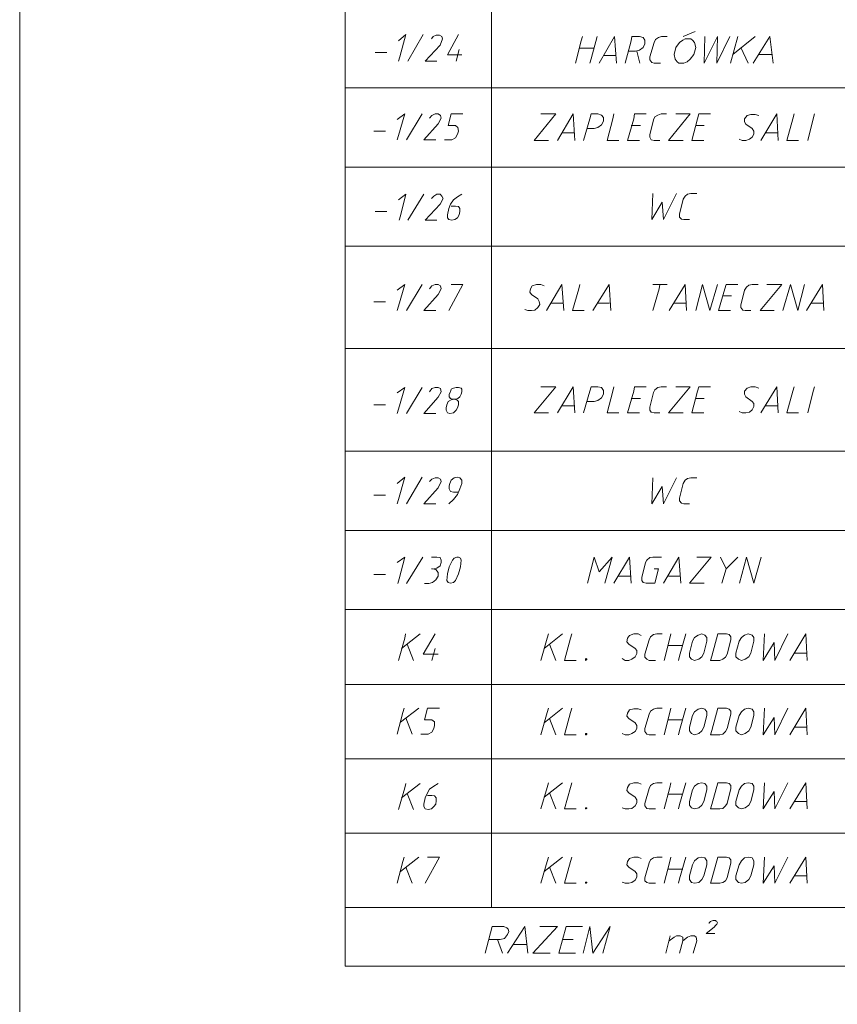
# Model space of a CAD drawing. Header units: inches. Extents: x 1504 to 12593, y -807 to 3183.
# Tile 251 of 256: x 7074 to 7632, y 593 to 1265. Entities that reach past the tile are written whole.
import ezdxf

# ---------------------------------------------------------------- set-up
doc = ezdxf.new("R2010")
doc.units = ezdxf.units.IN
doc.header["$MEASUREMENT"] = 0
doc.layers.add('at_Entity', color=7, linetype='Continuous')

msp = doc.modelspace()

# ---------------------------------------------------------------- linework, layer by layer
at = {"layer": 'at_Entity', "color": 7, "lineweight": 15}
for p, q in [((7073.64, -323.82), (7073.64, 2946.41)), ((7295.82, 618.98), (7295.82, 2935.01)), ((7395.51, 2714.93), (7395.51, 659.11)), ((7526.46, 1253.43), (7534.48, 1256.81)), ((7332.15, 1250.47), (7337.22, 1254.69)), ((7337.22, 1254.69), (7333, 1239.49)), ((7338.49, 1236.53), (7349.05, 1254.69)), ((7355.81, 1253.43), (7354.54, 1251.74)), ((7357.92, 1254.27), (7355.81, 1253.43)), ((7360.03, 1254.27), (7357.92, 1254.27)), ((7361.72, 1253.43), (7360.03, 1254.27)), ((7360.45, 1247.51), (7362.14, 1251.74)), ((7362.14, 1251.74), (7361.72, 1253.43)), ((7373.12, 1254.69), (7365.52, 1240.75)), ((7452.96, 1235.26), (7456.76, 1250.47)), ((7456.76, 1250.47), (7457.6, 1253.43)), ((7467.74, 1253.43), (7463.52, 1238.22)), ((7479.57, 1253.43), (7469.01, 1235.26)), ((7480.84, 1235.26), (7479.57, 1253.43)), ((7486.75, 1235.26), (7490.97, 1250.47)), ((7490.97, 1250.47), (7491.4, 1253.43)), ((7491.4, 1253.43), (7496.46, 1253.43)), ((7499, 1252.59), (7496.46, 1253.43)), ((7500.27, 1250.89), (7499, 1252.59)), ((7500.27, 1248.36), (7500.27, 1250.89)), ((7507.45, 1251.31), (7506.61, 1249.21)), ((7509.56, 1252.59), (7507.45, 1251.31)), ((7511.67, 1253.43), (7509.56, 1252.59)), ((7511.67, 1253.43), (7515.47, 1253.43)), ((7526.03, 1250.89), (7523.92, 1249.21)), ((7527.72, 1251.74), (7526.03, 1250.89)), ((7531.53, 1251.74), (7527.72, 1251.74)), ((7532.79, 1250.89), (7531.53, 1251.74)), ((7534.06, 1249.21), (7532.79, 1250.89)), ((7541.24, 1253.43), (7540.81, 1235.26)), ((7540.81, 1235.26), (7549.69, 1253.43)), ((7549.69, 1253.43), (7549.27, 1235.26)), ((7549.27, 1235.26), (7558.14, 1253.43)), ((7563.63, 1253.43), (7558.56, 1235.26)), ((7575.45, 1253.43), (7560.25, 1241.18)), ((7574.19, 1235.26), (7585.59, 1253.43)), ((7585.59, 1253.43), (7587.7, 1235.26)), ((7350.31, 1236.53), (7360.45, 1247.51)), ((7371.43, 1236.53), (7373.55, 1244.56)), ((7455.49, 1245.4), (7465.63, 1245.4)), ((7493.93, 1243.29), (7488.86, 1243.29)), ((7493.93, 1243.29), (7496.46, 1244.13)), ((7494.77, 1243.29), (7496.89, 1235.26)), ((7496.46, 1244.13), (7499, 1245.82)), ((7499, 1245.82), (7500.27, 1248.36)), ((7503.64, 1239.49), (7506.61, 1249.21)), ((7521.39, 1245.82), (7520.12, 1241.18)), ((7523.92, 1249.21), (7521.39, 1245.82)), ((7533.63, 1241.18), (7534.9, 1245.82)), ((7534.9, 1245.82), (7534.06, 1249.21)), ((7565.74, 1245.82), (7570.81, 1235.26)), ((7316.1, 1242.44), (7324.13, 1242.44)), ((7333, 1239.49), (7332.15, 1236.53)), ((7358.34, 1236.53), (7350.31, 1236.53)), ((7365.52, 1240.75), (7375.24, 1240.75)), ((7463.52, 1238.22), (7462.67, 1235.26)), ((7471.97, 1240.33), (7479.99, 1240.33)), ((7503.64, 1239.49), (7503.64, 1237.38)), ((7503.64, 1237.38), (7504.91, 1235.69)), ((7520.12, 1241.18), (7520.97, 1237.8)), ((7520.97, 1237.8), (7522.23, 1236.11)), ((7528.99, 1236.11), (7531.1, 1237.8)), ((7531.1, 1237.8), (7533.63, 1241.18)), ((7577.99, 1241.18), (7586.86, 1241.18)), ((7504.91, 1235.69), (7506.61, 1235.26)), ((7510.83, 1235.26), (7506.61, 1235.26)), ((7522.23, 1236.11), (7523.5, 1235.26)), ((7523.5, 1235.26), (7526.88, 1235.26)), ((7526.88, 1235.26), (7528.99, 1236.11)), ((7295.82, 1218.37), (7994.05, 1218.37)), ((7331.31, 1196.83), (7336.38, 1200.63)), ((7336.38, 1200.63), (7332.15, 1185.84)), ((7337.64, 1182.89), (7348.2, 1200.63)), ((7354.96, 1199.36), (7353.27, 1197.67)), ((7357.07, 1200.63), (7354.96, 1199.36)), ((7359.19, 1200.63), (7357.07, 1200.63)), ((7360.87, 1199.36), (7359.19, 1200.63)), ((7359.19, 1193.87), (7361.3, 1197.67)), ((7361.3, 1197.67), (7360.87, 1199.36)), ((7365.94, 1192.6), (7368.05, 1200.63)), ((7368.05, 1200.63), (7376.08, 1200.63)), ((7424.66, 1182.46), (7439.44, 1200.63)), ((7439.44, 1200.63), (7429.3, 1200.63)), ((7451.26, 1200.63), (7440.71, 1182.46)), ((7452.54, 1182.46), (7451.26, 1200.63)), ((7458.45, 1182.46), (7462.67, 1197.24)), ((7462.67, 1197.24), (7463.52, 1200.63)), ((7463.52, 1200.63), (7468.16, 1200.63)), ((7470.7, 1199.78), (7468.16, 1200.63)), ((7471.97, 1198.09), (7470.7, 1199.78)), ((7471.97, 1195.56), (7471.97, 1198.09)), ((7474.5, 1182.46), (7478.31, 1197.24)), ((7478.31, 1197.24), (7479.15, 1200.63)), ((7488.44, 1182.46), (7492.66, 1197.24)), ((7492.66, 1197.24), (7493.09, 1200.63)), ((7493.09, 1200.63), (7501.11, 1200.63)), ((7503.64, 1186.27), (7506.18, 1196.4)), ((7507.02, 1198.52), (7506.18, 1196.4)), ((7509.14, 1199.78), (7507.02, 1198.52)), ((7511.25, 1200.63), (7509.14, 1199.78)), ((7511.25, 1200.63), (7515.05, 1200.63)), ((7516.32, 1182.46), (7531.1, 1200.63)), ((7531.1, 1200.63), (7521.39, 1200.63)), ((7532.37, 1182.46), (7536.17, 1197.24)), ((7536.17, 1197.24), (7537.02, 1200.63)), ((7537.02, 1200.63), (7545.04, 1200.63)), ((7569.96, 1199.36), (7568.27, 1197.24)), ((7568.27, 1197.24), (7568.27, 1195.14)), ((7572.5, 1200.21), (7569.96, 1199.36)), ((7575.45, 1200.21), (7572.5, 1200.21)), ((7577.99, 1199.36), (7575.45, 1200.21)), ((7590.24, 1200.63), (7579.26, 1182.46)), ((7591.08, 1182.46), (7590.24, 1200.63)), ((7597, 1182.46), (7601.22, 1197.24)), ((7601.22, 1197.24), (7602.06, 1200.63)), ((7611.36, 1182.46), (7615.16, 1197.24)), ((7615.16, 1197.24), (7616.01, 1200.63)), ((7349.47, 1182.89), (7359.19, 1193.87)), ((7371.01, 1192.6), (7365.94, 1192.6)), ((7372.7, 1191.34), (7371.01, 1192.6)), ((7373.12, 1188.8), (7372.7, 1191.34)), ((7465.63, 1190.49), (7460.56, 1190.49)), ((7465.63, 1190.49), (7468.16, 1191.34)), ((7468.16, 1191.34), (7470.7, 1193.02)), ((7470.7, 1193.02), (7471.97, 1195.56)), ((7490.97, 1192.6), (7497.31, 1192.6)), ((7534.9, 1192.6), (7540.81, 1192.6)), ((7568.27, 1195.14), (7569.12, 1193.45)), ((7573.34, 1190.49), (7569.12, 1193.45)), ((7574.61, 1188.8), (7573.34, 1190.49)), ((7315.26, 1188.8), (7323.28, 1188.8)), ((7332.15, 1185.84), (7331.31, 1182.89)), ((7357.49, 1182.89), (7349.47, 1182.89)), ((7363.41, 1182.89), (7368.48, 1182.89)), ((7368.48, 1182.89), (7371.01, 1184.16)), ((7371.01, 1184.16), (7372.28, 1186.69)), ((7372.28, 1186.69), (7373.12, 1188.8)), ((7434.37, 1182.46), (7424.66, 1182.46)), ((7444.09, 1187.53), (7451.69, 1187.53)), ((7482.53, 1182.46), (7474.5, 1182.46)), ((7496.46, 1182.46), (7488.44, 1182.46)), ((7503.64, 1186.27), (7503.64, 1184.58)), ((7503.64, 1184.58), (7504.49, 1182.89)), ((7504.49, 1182.89), (7506.61, 1182.46)), ((7510.41, 1182.46), (7506.61, 1182.46)), ((7526.46, 1182.46), (7516.32, 1182.46)), ((7540.4, 1182.46), (7532.37, 1182.46)), ((7564.47, 1183.31), (7566.58, 1182.46)), ((7566.58, 1182.46), (7569.12, 1182.46)), ((7569.12, 1182.46), (7571.65, 1183.31)), ((7571.65, 1183.31), (7573.34, 1184.58)), ((7573.34, 1184.58), (7574.61, 1186.69)), ((7574.61, 1186.69), (7574.61, 1188.8)), ((7582.63, 1187.53), (7590.66, 1187.53)), ((7605.02, 1182.46), (7597, 1182.46)), ((7295.82, 1164.3), (7994.05, 1164.3)), ((7332.15, 1141.91), (7337.22, 1145.71)), ((7337.22, 1145.71), (7333.42, 1130.93)), ((7338.49, 1127.97), (7349.47, 1145.71)), ((7356.23, 1144.45), (7354.54, 1142.76)), ((7358.34, 1145.71), (7356.23, 1144.45)), ((7360.45, 1145.71), (7358.34, 1145.71)), ((7361.72, 1144.45), (7360.45, 1145.71)), ((7360.45, 1138.96), (7362.56, 1142.76)), ((7362.56, 1142.76), (7361.72, 1144.45)), ((7372.28, 1144.02), (7369.75, 1141.91)), ((7375.24, 1145.71), (7372.28, 1144.02)), ((7505.76, 1146.14), (7504.91, 1128.4)), ((7512.94, 1128.4), (7521.81, 1146.14)), ((7523.92, 1132.2), (7526.46, 1142.33)), ((7527.72, 1144.45), (7526.46, 1142.33)), ((7529.41, 1145.71), (7527.72, 1144.45)), ((7531.53, 1146.14), (7529.41, 1145.71)), ((7531.53, 1146.14), (7535.75, 1146.14)), ((7350.31, 1127.97), (7360.45, 1138.96)), ((7366.37, 1136), (7365.52, 1131.77)), ((7367.63, 1138.96), (7366.37, 1136)), ((7369.75, 1141.91), (7367.63, 1138.96)), ((7371.01, 1137.69), (7368.05, 1137.69)), ((7373.12, 1137.27), (7371.01, 1137.69)), ((7373.97, 1136), (7373.12, 1137.27)), ((7373.97, 1133.89), (7373.97, 1136)), ((7504.91, 1128.4), (7512.1, 1140.22)), ((7512.1, 1140.22), (7512.94, 1128.4)), ((7316.1, 1133.89), (7324.13, 1133.89)), ((7333.42, 1130.93), (7332.57, 1127.97)), ((7365.52, 1131.77), (7365.52, 1129.66)), ((7365.52, 1129.66), (7366.37, 1128.4)), ((7370.59, 1128.4), (7372.28, 1129.66)), ((7372.28, 1129.66), (7373.55, 1131.77)), ((7373.55, 1131.77), (7373.97, 1133.89)), ((7523.92, 1132.2), (7523.92, 1130.09)), ((7523.92, 1130.09), (7525.19, 1128.82)), ((7525.19, 1128.82), (7526.88, 1128.4)), ((7358.34, 1127.97), (7350.31, 1127.97)), ((7366.37, 1128.4), (7368.48, 1127.97)), ((7368.48, 1127.97), (7370.59, 1128.4)), ((7530.68, 1128.4), (7526.88, 1128.4)), ((7295.82, 1110.23), (7994.05, 1110.23)), ((7331.31, 1080.24), (7336.38, 1084.05)), ((7336.38, 1084.05), (7332.15, 1069.26)), ((7337.64, 1066.31), (7348.2, 1084.05)), ((7354.96, 1083.2), (7353.27, 1081.09)), ((7357.07, 1084.05), (7354.96, 1083.2)), ((7359.19, 1084.05), (7357.07, 1084.05)), ((7360.87, 1083.2), (7359.19, 1084.05)), ((7361.3, 1081.09), (7360.87, 1083.2)), ((7366.37, 1066.31), (7376.08, 1084.05)), ((7376.08, 1084.05), (7368.05, 1084.05)), ((7423.39, 1083.2), (7422.12, 1081.09)), ((7426.34, 1084.05), (7423.39, 1083.2)), ((7429.3, 1084.05), (7426.34, 1084.05)), ((7431.42, 1083.2), (7429.3, 1084.05)), ((7443.67, 1084.05), (7433.11, 1066.31)), ((7444.93, 1066.31), (7443.67, 1084.05)), ((7455.07, 1081.09), (7455.92, 1084.05)), ((7475.77, 1084.05), (7464.78, 1066.31)), ((7477.03, 1066.31), (7475.77, 1084.05)), ((7505.76, 1084.05), (7515.47, 1084.05)), ((7509.98, 1081.09), (7510.41, 1084.05)), ((7527.72, 1084.05), (7516.74, 1066.31)), ((7528.57, 1066.31), (7527.72, 1084.05)), ((7534.9, 1066.31), (7539.55, 1084.05)), ((7539.55, 1084.05), (7544.62, 1066.31)), ((7544.62, 1066.31), (7549.69, 1084.05)), ((7554.76, 1081.09), (7555.6, 1084.05)), ((7555.6, 1084.05), (7563.63, 1084.05)), ((7569.54, 1082.36), (7568.27, 1080.24)), ((7571.23, 1083.62), (7569.54, 1082.36)), ((7573.34, 1084.05), (7571.23, 1083.62)), ((7573.34, 1084.05), (7577.57, 1084.05)), ((7578.83, 1066.31), (7593.62, 1084.05)), ((7593.62, 1084.05), (7583.48, 1084.05)), ((7594.46, 1066.31), (7599.53, 1084.05)), ((7599.53, 1084.05), (7604.6, 1066.31)), ((7604.6, 1066.31), (7609.24, 1084.05)), ((7621.49, 1084.05), (7610.52, 1066.31)), ((7622.34, 1066.31), (7621.49, 1084.05)), ((7349.47, 1066.31), (7359.19, 1077.29)), ((7359.19, 1077.29), (7361.3, 1081.09)), ((7422.12, 1081.09), (7421.7, 1078.98)), ((7421.7, 1078.98), (7422.97, 1077.29)), ((7427.19, 1074.33), (7422.97, 1077.29)), ((7450.85, 1066.31), (7455.07, 1081.09)), ((7505.76, 1066.31), (7509.98, 1081.09)), ((7550.53, 1066.31), (7554.76, 1081.09)), ((7553.49, 1076.44), (7559.4, 1076.44)), ((7565.74, 1070.11), (7568.27, 1080.24)), ((7315.26, 1072.22), (7323.28, 1072.22)), ((7332.15, 1069.26), (7331.31, 1066.31)), ((7425.08, 1066.72), (7427.19, 1068.41)), ((7428.03, 1072.64), (7427.19, 1074.33)), ((7427.19, 1068.41), (7428.46, 1070.53)), ((7428.46, 1070.53), (7428.03, 1072.64)), ((7436.48, 1071.37), (7444.09, 1071.37)), ((7468.16, 1071.37), (7476.19, 1071.37)), ((7520.12, 1071.37), (7528.15, 1071.37)), ((7565.74, 1070.11), (7565.74, 1068.41)), ((7565.74, 1068.41), (7567.01, 1066.72)), ((7613.89, 1071.37), (7621.92, 1071.37)), ((7357.49, 1066.31), (7349.47, 1066.31)), ((7418.32, 1067.15), (7420.43, 1066.31)), ((7420.43, 1066.31), (7422.97, 1066.31)), ((7422.97, 1066.31), (7425.08, 1066.72)), ((7458.87, 1066.31), (7450.85, 1066.31)), ((7558.56, 1066.31), (7550.53, 1066.31)), ((7567.01, 1066.72), (7568.7, 1066.31)), ((7572.5, 1066.31), (7568.7, 1066.31)), ((7588.55, 1066.31), (7578.83, 1066.31)), ((7295.82, 1040.54), (7994.05, 1040.54)), ((7331.31, 1010.12), (7336.38, 1013.93)), ((7336.38, 1013.93), (7332.15, 999.14)), ((7337.64, 996.19), (7348.2, 1013.93)), ((7354.96, 1013.08), (7353.27, 1010.97)), ((7357.07, 1013.93), (7354.96, 1013.08)), ((7359.19, 1013.93), (7357.07, 1013.93)), ((7360.87, 1013.08), (7359.19, 1013.93)), ((7359.19, 1007.17), (7361.3, 1010.97)), ((7361.3, 1010.97), (7360.87, 1013.08)), ((7367.63, 1010.97), (7366.79, 1009.28)), ((7366.79, 1009.28), (7366.79, 1007.59)), ((7368.05, 1012.66), (7367.63, 1010.97)), ((7369.75, 1013.5), (7368.05, 1012.66)), ((7371.43, 1013.93), (7369.75, 1013.5)), ((7373.12, 1013.93), (7371.43, 1013.93)), ((7374.81, 1013.5), (7373.12, 1013.93)), ((7373.97, 1007.59), (7374.81, 1009.28)), ((7375.24, 1012.66), (7374.81, 1013.5)), ((7374.81, 1009.28), (7375.24, 1010.97)), ((7375.24, 1010.97), (7375.24, 1012.66)), ((7424.66, 996.61), (7439.44, 1014.35)), ((7439.44, 1014.35), (7429.3, 1014.35)), ((7451.26, 1014.35), (7440.71, 996.61)), ((7452.54, 996.61), (7451.26, 1014.35)), ((7458.45, 996.61), (7462.67, 1011.39)), ((7462.67, 1011.39), (7463.52, 1014.35)), ((7463.52, 1014.35), (7468.16, 1014.35)), ((7470.7, 1013.93), (7468.16, 1014.35)), ((7471.97, 1011.81), (7470.7, 1013.93)), ((7470.7, 1006.75), (7471.97, 1009.28)), ((7471.97, 1009.28), (7471.97, 1011.81)), ((7474.5, 996.61), (7478.31, 1011.39)), ((7478.31, 1011.39), (7479.15, 1014.35)), ((7488.44, 996.61), (7492.66, 1011.39)), ((7492.66, 1011.39), (7493.09, 1014.35)), ((7493.09, 1014.35), (7501.11, 1014.35)), ((7503.64, 1000.41), (7506.18, 1010.55)), ((7507.02, 1012.24), (7506.18, 1010.55)), ((7509.14, 1013.93), (7507.02, 1012.24)), ((7511.25, 1014.35), (7509.14, 1013.93)), ((7511.25, 1014.35), (7515.05, 1014.35)), ((7516.32, 996.61), (7531.1, 1014.35)), ((7531.1, 1014.35), (7521.39, 1014.35)), ((7532.37, 996.61), (7536.17, 1011.39)), ((7536.17, 1011.39), (7537.02, 1014.35)), ((7537.02, 1014.35), (7545.04, 1014.35)), ((7569.96, 1013.5), (7568.27, 1011.39)), ((7568.27, 1011.39), (7568.27, 1009.28)), ((7568.27, 1009.28), (7569.12, 1007.59)), ((7572.5, 1014.35), (7569.96, 1013.5)), ((7575.45, 1014.35), (7572.5, 1014.35)), ((7577.99, 1013.5), (7575.45, 1014.35)), ((7590.24, 1014.35), (7579.26, 996.61)), ((7591.08, 996.61), (7590.24, 1014.35)), ((7597, 996.61), (7601.22, 1011.39)), ((7601.22, 1011.39), (7602.06, 1014.35)), ((7611.36, 996.61), (7615.16, 1011.39)), ((7615.16, 1011.39), (7616.01, 1014.35)), ((7315.26, 1002.1), (7323.28, 1002.1)), ((7349.47, 996.19), (7359.19, 1007.17)), ((7365.1, 1002.1), (7364.68, 999.99)), ((7365.94, 1004.21), (7365.1, 1002.1)), ((7368.05, 1005.48), (7365.94, 1004.21)), ((7366.79, 1007.59), (7367.63, 1006.32)), ((7367.63, 1006.32), (7368.9, 1005.9)), ((7370.17, 1005.9), (7368.05, 1005.48)), ((7368.9, 1005.9), (7371.01, 1005.9)), ((7371.86, 1005.48), (7370.17, 1005.9)), ((7371.01, 1005.9), (7372.7, 1006.32)), ((7373.12, 1004.21), (7371.86, 1005.48)), ((7372.28, 999.99), (7373.12, 1002.1)), ((7372.7, 1006.32), (7373.97, 1007.59)), ((7373.12, 1002.1), (7373.12, 1004.21)), ((7444.09, 1001.25), (7451.69, 1001.25)), ((7465.63, 1004.21), (7460.56, 1004.21)), ((7465.63, 1004.21), (7468.16, 1005.06)), ((7468.16, 1005.06), (7470.7, 1006.75)), ((7490.97, 1006.32), (7497.31, 1006.32)), ((7534.9, 1006.32), (7540.81, 1006.32)), ((7573.34, 1004.21), (7569.12, 1007.59)), ((7574.61, 1002.94), (7573.34, 1004.21)), ((7574.61, 1000.83), (7574.61, 1002.94)), ((7582.63, 1001.25), (7590.66, 1001.25)), ((7332.15, 999.14), (7331.31, 996.19)), ((7357.49, 996.19), (7349.47, 996.19)), ((7364.68, 999.99), (7364.68, 998.3)), ((7364.68, 998.3), (7365.52, 996.61)), ((7365.52, 996.61), (7367.21, 996.19)), ((7367.21, 996.19), (7369.75, 996.61)), ((7369.75, 996.61), (7371.43, 998.3)), ((7371.43, 998.3), (7372.28, 999.99)), ((7434.37, 996.61), (7424.66, 996.61)), ((7482.53, 996.61), (7474.5, 996.61)), ((7496.46, 996.61), (7488.44, 996.61)), ((7503.64, 1000.41), (7503.64, 998.3)), ((7503.64, 998.3), (7504.49, 997.03)), ((7504.49, 997.03), (7506.61, 996.61)), ((7510.41, 996.61), (7506.61, 996.61)), ((7526.46, 996.61), (7516.32, 996.61)), ((7540.4, 996.61), (7532.37, 996.61)), ((7564.47, 997.45), (7566.58, 996.61)), ((7566.58, 996.61), (7569.12, 996.61)), ((7569.12, 996.61), (7571.65, 997.03)), ((7571.65, 997.03), (7573.34, 998.72)), ((7573.34, 998.72), (7574.61, 1000.83)), ((7605.02, 996.61), (7597, 996.61)), ((7295.82, 970.42), (7994.05, 970.42)), ((7331.31, 948.46), (7336.38, 952.68)), ((7336.38, 952.68), (7332.15, 937.47)), ((7337.64, 934.51), (7348.2, 952.68)), ((7354.96, 951.41), (7353.27, 949.72)), ((7357.07, 952.25), (7354.96, 951.41)), ((7359.19, 952.25), (7357.07, 952.25)), ((7360.87, 951.41), (7359.19, 952.25)), ((7359.19, 945.5), (7361.3, 949.72)), ((7361.3, 949.72), (7360.87, 951.41)), ((7367.21, 948.46), (7366.79, 946.76)), ((7368.05, 950.56), (7367.21, 948.46)), ((7370.17, 952.25), (7368.05, 950.56)), ((7372.28, 952.68), (7370.17, 952.25)), ((7373.97, 952.25), (7372.28, 952.68)), ((7375.24, 950.56), (7373.97, 952.25)), ((7373.97, 944.65), (7375.24, 948.46)), ((7375.24, 948.46), (7375.24, 950.56)), ((7505.76, 952.25), (7504.91, 934.51)), ((7512.94, 934.51), (7521.81, 952.25)), ((7523.92, 938.32), (7526.46, 948.46)), ((7527.72, 950.56), (7526.46, 948.46)), ((7529.41, 951.83), (7527.72, 950.56)), ((7531.53, 952.25), (7529.41, 951.83)), ((7531.53, 952.25), (7535.75, 952.25)), ((7349.47, 934.51), (7359.19, 945.5)), ((7366.79, 946.76), (7366.79, 944.65)), ((7366.79, 944.65), (7367.63, 942.97)), ((7367.63, 942.97), (7369.75, 942.54)), ((7369.75, 942.54), (7372.7, 942.54)), ((7369.75, 937.47), (7372.28, 940.85)), ((7372.28, 940.85), (7373.97, 944.65)), ((7504.91, 934.51), (7512.1, 946.34)), ((7512.1, 946.34), (7512.94, 934.51)), ((7315.26, 940.43), (7323.28, 940.43)), ((7332.15, 937.47), (7331.31, 934.51)), ((7357.49, 934.51), (7349.47, 934.51)), ((7366.37, 934.51), (7369.75, 937.47)), ((7523.92, 938.32), (7523.92, 936.63)), ((7523.92, 936.63), (7525.19, 934.94)), ((7525.19, 934.94), (7526.88, 934.51)), ((7530.68, 934.51), (7526.88, 934.51)), ((7295.82, 916.35), (7994.05, 916.35)), ((7331.31, 894.39), (7336.38, 898.19)), ((7336.38, 898.19), (7332.57, 883.4)), ((7337.64, 880.03), (7348.63, 898.19)), ((7358.34, 898.19), (7354.54, 898.19)), ((7360.45, 897.77), (7358.34, 898.19)), ((7361.3, 896.08), (7360.45, 897.77)), ((7360.45, 892.28), (7361.3, 894.39)), ((7361.3, 894.39), (7361.3, 896.08)), ((7368.9, 896.08), (7366.79, 891.43)), ((7370.17, 897.34), (7368.9, 896.08)), ((7371.86, 898.19), (7370.17, 897.34)), ((7373.12, 898.19), (7371.86, 898.19)), ((7374.39, 897.34), (7373.12, 898.19)), ((7374.81, 896.08), (7374.39, 897.34)), ((7374.39, 891.43), (7374.81, 896.08)), ((7460.98, 880.44), (7465.63, 898.19)), ((7465.63, 898.19), (7469.01, 888.05)), ((7469.01, 888.05), (7477.88, 898.19)), ((7477.88, 898.19), (7472.81, 880.44)), ((7489.71, 898.19), (7479.15, 880.44)), ((7490.97, 880.44), (7489.71, 898.19)), ((7500.69, 894.39), (7498.15, 884.25)), ((7501.53, 896.08), (7500.69, 894.39)), ((7503.64, 897.77), (7501.53, 896.08)), ((7505.76, 898.19), (7503.64, 897.77)), ((7511.67, 898.19), (7505.76, 898.19)), ((7523.5, 898.19), (7512.94, 880.44)), ((7524.76, 880.44), (7523.5, 898.19)), ((7530.68, 880.44), (7545.46, 898.19)), ((7545.46, 898.19), (7535.75, 898.19)), ((7555.6, 890.16), (7551.8, 898.19)), ((7563.63, 898.19), (7555.6, 890.16)), ((7564.89, 880.44), (7569.54, 898.19)), ((7569.54, 898.19), (7574.61, 880.44)), ((7574.61, 880.44), (7579.68, 898.19)), ((7355.38, 890.16), (7354.54, 890.16)), ((7357.49, 889.74), (7355.38, 890.16)), ((7356.23, 890.16), (7358.34, 890.59)), ((7359.19, 887.63), (7357.49, 889.74)), ((7358.34, 890.59), (7360.45, 892.28)), ((7359.19, 885.1), (7359.19, 887.63)), ((7366.79, 891.43), (7365.52, 886.78)), ((7373.12, 886.78), (7374.39, 891.43)), ((7509.56, 890.16), (7506.61, 890.16)), ((7507.02, 880.44), (7509.56, 890.16)), ((7552.64, 880.44), (7555.6, 890.16)), ((7315.26, 886.36), (7323.28, 886.36)), ((7332.57, 883.4), (7331.73, 880.03)), ((7352.85, 880.03), (7355.38, 880.87)), ((7355.38, 880.87), (7357.49, 882.56)), ((7357.49, 882.56), (7359.19, 885.1)), ((7365.52, 886.78), (7365.1, 882.14)), ((7365.1, 882.14), (7365.94, 880.87)), ((7365.94, 880.87), (7367.63, 880.44)), ((7367.63, 880.44), (7369.75, 880.87)), ((7369.75, 880.87), (7371.01, 882.14)), ((7371.01, 882.14), (7373.12, 886.78)), ((7482.1, 885.1), (7490.13, 885.1)), ((7498.15, 884.25), (7498.15, 882.14)), ((7498.15, 882.14), (7499, 880.87)), ((7499, 880.87), (7501.11, 880.44)), ((7501.11, 880.44), (7507.02, 880.44)), ((7516.32, 885.1), (7524.35, 885.1)), ((7540.81, 880.44), (7530.68, 880.44)), ((7349.89, 880.03), (7352.85, 880.03)), ((7295.82, 862.29), (7994.05, 862.29)), ((7332.15, 827.65), (7336.38, 842.86)), ((7346.94, 845.81), (7334.26, 835.68)), ((7336.38, 842.86), (7336.8, 845.81)), ((7357.07, 845.81), (7349.05, 831.87)), ((7429.3, 827.65), (7433.52, 842.86)), ((7444.09, 845.81), (7431.42, 835.68)), ((7433.52, 842.86), (7434.37, 845.81)), ((7445.36, 827.65), (7449.58, 842.86)), ((7449.58, 842.86), (7450.42, 845.81)), ((7488.44, 842.86), (7488.02, 840.32)), ((7488.02, 840.32), (7489.28, 838.63)), ((7489.71, 844.55), (7488.44, 842.86)), ((7492.66, 845.81), (7489.71, 844.55)), ((7495.62, 845.81), (7492.66, 845.81)), ((7497.73, 844.55), (7495.62, 845.81)), ((7500.27, 831.87), (7503.23, 841.59)), ((7504.07, 843.7), (7503.23, 841.59)), ((7506.18, 845.39), (7504.07, 843.7)), ((7508.29, 845.81), (7506.18, 845.39)), ((7508.29, 845.81), (7512.1, 845.81)), ((7513.36, 827.65), (7517.16, 842.86)), ((7517.16, 842.86), (7518.01, 845.81)), ((7528.15, 845.81), (7523.92, 830.6)), ((7532.79, 840.74), (7530.68, 832.71)), ((7534.06, 843.27), (7532.79, 840.74)), ((7536.59, 844.96), (7534.06, 843.27)), ((7539.13, 845.81), (7536.59, 844.96)), ((7541.24, 844.96), (7539.13, 845.81)), ((7540.4, 832.71), (7542.51, 840.74)), ((7542.51, 843.27), (7541.24, 844.96)), ((7542.51, 840.74), (7542.51, 843.27)), ((7550.11, 845.81), (7545.89, 830.6)), ((7556.02, 845.81), (7550.11, 845.81)), ((7557.71, 845.39), (7556.02, 845.81)), ((7556.45, 831.87), (7558.98, 841.59)), ((7558.98, 843.7), (7557.71, 845.39)), ((7558.98, 841.59), (7558.98, 843.7)), ((7564.47, 840.74), (7562.36, 832.71)), ((7566.16, 843.27), (7564.47, 840.74)), ((7568.27, 844.96), (7566.16, 843.27)), ((7570.81, 845.81), (7568.27, 844.96)), ((7573.34, 844.96), (7570.81, 845.81)), ((7572.5, 832.71), (7574.61, 840.74)), ((7574.61, 843.27), (7573.34, 844.96)), ((7574.61, 840.74), (7574.61, 843.27)), ((7581.79, 845.81), (7580.94, 827.65)), ((7580.94, 827.65), (7588.55, 839.9)), ((7588.55, 839.9), (7588.97, 827.65)), ((7588.97, 827.65), (7597.84, 845.81)), ((7610.09, 845.81), (7599.11, 827.65)), ((7610.93, 827.65), (7610.09, 845.81)), ((7338.07, 838.63), (7342.29, 827.65)), ((7354.96, 827.65), (7357.07, 835.68)), ((7435.21, 838.63), (7439.44, 827.65)), ((7493.51, 835.68), (7489.28, 838.63)), ((7494.77, 834.41), (7493.51, 835.68)), ((7494.77, 832.29), (7494.77, 834.41)), ((7515.89, 837.78), (7526.03, 837.78)), ((7349.05, 831.87), (7359.19, 831.87)), ((7453.38, 827.65), (7445.36, 827.65)), ((7460.14, 828.91), (7459.72, 828.49)), ((7459.72, 828.49), (7459.72, 827.65)), ((7459.72, 827.65), (7460.14, 828.07)), ((7460.56, 828.49), (7460.14, 828.91)), ((7460.14, 828.07), (7460.56, 828.07)), ((7460.56, 828.07), (7460.56, 828.49)), ((7484.64, 828.91), (7486.75, 827.65)), ((7486.75, 827.65), (7489.28, 827.65)), ((7489.28, 827.65), (7491.4, 828.49)), ((7491.4, 828.49), (7493.51, 830.18)), ((7493.51, 830.18), (7494.77, 832.29)), ((7500.27, 831.87), (7500.27, 829.76)), ((7500.27, 829.76), (7501.53, 828.49)), ((7501.53, 828.49), (7503.23, 827.65)), ((7507.45, 827.65), (7503.23, 827.65)), ((7523.92, 830.6), (7523.07, 827.65)), ((7530.68, 832.71), (7530.68, 830.18)), ((7530.68, 830.18), (7531.95, 828.49)), ((7531.95, 828.49), (7534.06, 827.65)), ((7534.06, 827.65), (7537.02, 828.49)), ((7537.02, 828.49), (7539.13, 830.18)), ((7539.13, 830.18), (7540.4, 832.71)), ((7545.89, 830.6), (7545.04, 827.65)), ((7545.04, 827.65), (7551.38, 827.65)), ((7551.38, 827.65), (7553.49, 828.49)), ((7553.49, 828.49), (7555.18, 829.76)), ((7555.18, 829.76), (7556.45, 831.87)), ((7562.36, 832.71), (7562.36, 830.18)), ((7562.36, 830.18), (7564.05, 828.49)), ((7564.05, 828.49), (7566.16, 827.65)), ((7566.16, 827.65), (7568.7, 828.49)), ((7568.7, 828.49), (7571.23, 830.18)), ((7571.23, 830.18), (7572.5, 832.71)), ((7602.49, 832.71), (7610.52, 832.71)), ((7295.82, 811.17), (7994.05, 811.17)), ((7346.09, 795.12), (7333.42, 785.41)), ((7335.11, 792.17), (7335.95, 795.12)), ((7349.89, 787.1), (7352, 795.12)), ((7352, 795.12), (7360.03, 795.12)), ((7444.09, 795.12), (7431.42, 784.99)), ((7433.52, 792.17), (7434.37, 795.12)), ((7449.58, 792.17), (7450.42, 795.12)), ((7489.71, 793.86), (7488.44, 791.74)), ((7492.66, 794.7), (7489.71, 793.86)), ((7495.62, 794.7), (7492.66, 794.7)), ((7497.73, 793.86), (7495.62, 794.7)), ((7504.07, 793.01), (7503.23, 790.9)), ((7506.18, 794.28), (7504.07, 793.01)), ((7508.29, 795.12), (7506.18, 794.28)), ((7508.29, 795.12), (7512.1, 795.12)), ((7517.16, 792.17), (7518.01, 795.12)), ((7528.15, 795.12), (7523.92, 779.92)), ((7536.59, 794.28), (7534.06, 792.59)), ((7539.13, 795.12), (7536.59, 794.28)), ((7541.24, 794.28), (7539.13, 795.12)), ((7542.51, 792.59), (7541.24, 794.28)), ((7550.11, 795.12), (7545.89, 779.92)), ((7556.02, 795.12), (7550.11, 795.12)), ((7557.71, 794.28), (7556.02, 795.12)), ((7558.98, 793.01), (7557.71, 794.28)), ((7558.98, 790.9), (7558.98, 793.01)), ((7568.27, 794.28), (7566.16, 792.59)), ((7570.81, 795.12), (7568.27, 794.28)), ((7573.34, 794.28), (7570.81, 795.12)), ((7574.61, 792.59), (7573.34, 794.28)), ((7581.79, 795.12), (7580.94, 776.96)), ((7588.97, 776.96), (7597.84, 795.12)), ((7610.09, 795.12), (7599.11, 776.96)), ((7610.93, 776.96), (7610.09, 795.12)), ((7331.31, 777.38), (7335.11, 792.17)), ((7337.22, 788.36), (7341.44, 777.38)), ((7354.96, 787.1), (7349.89, 787.1)), ((7356.65, 785.83), (7354.96, 787.1)), ((7429.3, 776.96), (7433.52, 792.17)), ((7435.21, 787.94), (7439.44, 776.96)), ((7445.36, 776.96), (7449.58, 792.17)), ((7488.44, 791.74), (7488.02, 789.63)), ((7488.02, 789.63), (7489.28, 787.94)), ((7493.51, 784.99), (7489.28, 787.94)), ((7500.27, 781.18), (7503.23, 790.9)), ((7513.36, 776.96), (7517.16, 792.17)), ((7515.89, 787.1), (7526.03, 787.1)), ((7532.79, 790.05), (7530.68, 782.03)), ((7534.06, 792.59), (7532.79, 790.05)), ((7540.4, 782.03), (7542.51, 790.05)), ((7542.51, 790.05), (7542.51, 792.59)), ((7556.45, 781.18), (7558.98, 790.9)), ((7564.47, 790.05), (7562.36, 782.03)), ((7566.16, 792.59), (7564.47, 790.05)), ((7572.5, 782.03), (7574.61, 790.05)), ((7574.61, 790.05), (7574.61, 792.59)), ((7580.94, 776.96), (7588.55, 788.79)), ((7588.55, 788.79), (7588.97, 776.96)), ((7354.96, 778.65), (7356.23, 781.18)), ((7356.23, 781.18), (7356.65, 783.3)), ((7356.65, 783.3), (7356.65, 785.83)), ((7494.77, 783.3), (7493.51, 784.99)), ((7493.51, 779.07), (7494.77, 781.18)), ((7494.77, 781.18), (7494.77, 783.3)), ((7500.27, 781.18), (7500.27, 779.07)), ((7523.92, 779.92), (7523.07, 776.96)), ((7530.68, 782.03), (7530.68, 779.49)), ((7530.68, 779.49), (7531.95, 777.8)), ((7537.02, 777.8), (7539.13, 779.49)), ((7539.13, 779.49), (7540.4, 782.03)), ((7545.89, 779.92), (7545.04, 776.96)), ((7555.18, 779.07), (7556.45, 781.18)), ((7562.36, 782.03), (7562.36, 779.49)), ((7562.36, 779.49), (7564.05, 777.8)), ((7568.7, 777.8), (7571.23, 779.49)), ((7571.23, 779.49), (7572.5, 782.03)), ((7602.49, 782.03), (7610.52, 782.03)), ((7347.36, 777.38), (7352.43, 777.38)), ((7352.43, 777.38), (7354.96, 778.65)), ((7453.38, 776.96), (7445.36, 776.96)), ((7460.56, 777.8), (7459.72, 777.8)), ((7459.72, 777.8), (7459.72, 776.96)), ((7459.72, 776.96), (7460.14, 776.96)), ((7460.14, 776.96), (7460.56, 777.38)), ((7460.56, 777.38), (7460.56, 777.8)), ((7484.64, 777.8), (7486.75, 776.96)), ((7486.75, 776.96), (7489.28, 776.96)), ((7489.28, 776.96), (7491.4, 777.8)), ((7491.4, 777.8), (7493.51, 779.07)), ((7500.27, 779.07), (7501.53, 777.38)), ((7501.53, 777.38), (7503.23, 776.96)), ((7507.45, 776.96), (7503.23, 776.96)), ((7531.95, 777.8), (7534.06, 776.96)), ((7534.06, 776.96), (7537.02, 777.8)), ((7545.04, 776.96), (7551.38, 776.96)), ((7551.38, 776.96), (7553.49, 777.38)), ((7553.49, 777.38), (7555.18, 779.07)), ((7564.05, 777.8), (7566.16, 776.96)), ((7566.16, 776.96), (7568.7, 777.8)), ((7295.82, 760.49), (7994.05, 760.49)), ((7332.15, 725.85), (7336.38, 740.64)), ((7346.94, 743.59), (7334.26, 733.87)), ((7336.38, 740.64), (7337.22, 743.59)), ((7353.27, 739.79), (7351.58, 736.83)), ((7356.23, 741.9), (7353.27, 739.79)), ((7359.19, 743.59), (7356.23, 741.9)), ((7429.3, 726.27), (7433.52, 741.05)), ((7444.09, 744.01), (7431.42, 734.3)), ((7433.52, 741.05), (7434.37, 744.01)), ((7445.36, 726.27), (7449.58, 741.05)), ((7449.58, 741.05), (7450.42, 744.01)), ((7488.44, 741.05), (7488.02, 738.94)), ((7489.71, 743.17), (7488.44, 741.05)), ((7492.66, 744.01), (7489.71, 743.17)), ((7495.62, 744.01), (7492.66, 744.01)), ((7497.73, 743.17), (7495.62, 744.01)), ((7500.27, 730.08), (7503.23, 740.21)), ((7504.07, 742.32), (7503.23, 740.21)), ((7506.18, 743.59), (7504.07, 742.32)), ((7508.29, 744.01), (7506.18, 743.59)), ((7508.29, 744.01), (7512.1, 744.01)), ((7513.36, 726.27), (7517.16, 741.05)), ((7517.16, 741.05), (7518.01, 744.01)), ((7528.15, 744.01), (7523.92, 729.23)), ((7532.79, 739.36), (7530.68, 731.34)), ((7534.06, 741.9), (7532.79, 739.36)), ((7536.59, 743.59), (7534.06, 741.9)), ((7539.13, 744.01), (7536.59, 743.59)), ((7541.24, 743.59), (7539.13, 744.01)), ((7540.4, 731.34), (7542.51, 739.36)), ((7542.51, 741.9), (7541.24, 743.59)), ((7542.51, 739.36), (7542.51, 741.9)), ((7550.11, 744.01), (7545.89, 729.23)), ((7556.02, 744.01), (7550.11, 744.01)), ((7557.71, 743.59), (7556.02, 744.01)), ((7556.45, 730.08), (7558.98, 740.21)), ((7558.98, 742.32), (7557.71, 743.59)), ((7558.98, 740.21), (7558.98, 742.32)), ((7564.47, 739.36), (7562.36, 731.34)), ((7566.16, 741.9), (7564.47, 739.36)), ((7568.27, 743.59), (7566.16, 741.9)), ((7570.81, 744.01), (7568.27, 743.59)), ((7573.34, 743.59), (7570.81, 744.01)), ((7572.5, 731.34), (7574.61, 739.36)), ((7574.61, 741.9), (7573.34, 743.59)), ((7574.61, 739.36), (7574.61, 741.9)), ((7581.79, 744.01), (7580.94, 726.27)), ((7588.97, 726.27), (7597.84, 744.01)), ((7610.09, 744.01), (7599.11, 726.27)), ((7610.93, 726.27), (7610.09, 744.01)), ((7338.07, 736.83), (7342.29, 725.85)), ((7350.31, 733.87), (7349.47, 729.65)), ((7351.58, 736.83), (7350.31, 733.87)), ((7354.96, 735.56), (7352, 735.56)), ((7356.65, 735.14), (7354.96, 735.56)), ((7357.92, 733.87), (7356.65, 735.14)), ((7357.92, 731.76), (7357.92, 733.87)), ((7435.21, 737.26), (7439.44, 726.27)), ((7488.02, 738.94), (7489.28, 737.26)), ((7493.51, 734.3), (7489.28, 737.26)), ((7494.77, 732.61), (7493.51, 734.3)), ((7494.77, 730.49), (7494.77, 732.61)), ((7515.89, 736.41), (7526.03, 736.41)), ((7580.94, 726.27), (7588.55, 738.1)), ((7588.55, 738.1), (7588.97, 726.27)), ((7349.47, 729.65), (7349.47, 727.96)), ((7349.47, 727.96), (7350.31, 726.27)), ((7350.31, 726.27), (7352.43, 725.85)), ((7352.43, 725.85), (7354.54, 726.27)), ((7354.54, 726.27), (7356.23, 727.96)), ((7356.23, 727.96), (7357.49, 729.65)), ((7357.49, 729.65), (7357.92, 731.76)), ((7453.38, 726.27), (7445.36, 726.27)), ((7460.56, 727.12), (7459.72, 727.12)), ((7459.72, 727.12), (7459.72, 726.27)), ((7459.72, 726.27), (7460.14, 726.27)), ((7460.14, 726.27), (7460.56, 726.69)), ((7460.56, 726.69), (7460.56, 727.12)), ((7484.64, 727.12), (7486.75, 726.27)), ((7486.75, 726.27), (7489.28, 726.27)), ((7489.28, 726.27), (7491.4, 726.69)), ((7491.4, 726.69), (7493.51, 728.39)), ((7493.51, 728.39), (7494.77, 730.49)), ((7500.27, 730.08), (7500.27, 728.39)), ((7500.27, 728.39), (7501.53, 726.69)), ((7501.53, 726.69), (7503.23, 726.27)), ((7507.45, 726.27), (7503.23, 726.27)), ((7523.92, 729.23), (7523.07, 726.27)), ((7530.68, 731.34), (7530.68, 728.8)), ((7530.68, 728.8), (7531.95, 727.12)), ((7531.95, 727.12), (7534.06, 726.27)), ((7534.06, 726.27), (7537.02, 727.12)), ((7537.02, 727.12), (7539.13, 728.8)), ((7539.13, 728.8), (7540.4, 731.34)), ((7545.89, 729.23), (7545.04, 726.27)), ((7545.04, 726.27), (7551.38, 726.27)), ((7551.38, 726.27), (7553.49, 726.69)), ((7553.49, 726.69), (7555.18, 728.39)), ((7555.18, 728.39), (7556.45, 730.08)), ((7562.36, 731.34), (7562.36, 728.8)), ((7562.36, 728.8), (7564.05, 727.12)), ((7564.05, 727.12), (7566.16, 726.27)), ((7566.16, 726.27), (7568.7, 727.12)), ((7568.7, 727.12), (7571.23, 728.8)), ((7571.23, 728.8), (7572.5, 731.34)), ((7602.49, 731.34), (7610.52, 731.34)), ((7295.82, 709.8), (7994.05, 709.8)), ((7346.09, 693.32), (7333.42, 683.61)), ((7335.11, 690.37), (7335.95, 693.32)), ((7350.31, 675.58), (7360.03, 693.32)), ((7360.03, 693.32), (7352, 693.32)), ((7444.09, 693.32), (7431.42, 683.61)), ((7433.52, 690.37), (7434.37, 693.32)), ((7449.58, 690.37), (7450.42, 693.32)), ((7489.71, 692.48), (7488.44, 690.37)), ((7492.66, 693.32), (7489.71, 692.48)), ((7495.62, 693.32), (7492.66, 693.32)), ((7497.73, 692.48), (7495.62, 693.32)), ((7506.18, 692.9), (7504.07, 691.63)), ((7508.29, 693.32), (7506.18, 692.9)), ((7508.29, 693.32), (7512.1, 693.32)), ((7517.16, 690.37), (7518.01, 693.32)), ((7528.15, 693.32), (7523.92, 678.54)), ((7536.59, 692.9), (7534.06, 690.79)), ((7539.13, 693.32), (7536.59, 692.9)), ((7541.24, 692.9), (7539.13, 693.32)), ((7542.51, 690.79), (7541.24, 692.9)), ((7550.11, 693.32), (7545.89, 678.54)), ((7556.02, 693.32), (7550.11, 693.32)), ((7557.71, 692.9), (7556.02, 693.32)), ((7558.98, 691.63), (7557.71, 692.9)), ((7568.27, 692.9), (7566.16, 690.79)), ((7570.81, 693.32), (7568.27, 692.9)), ((7573.34, 692.9), (7570.81, 693.32)), ((7574.61, 690.79), (7573.34, 692.9)), ((7581.79, 693.32), (7580.94, 675.58)), ((7588.97, 675.58), (7597.84, 693.32)), ((7610.09, 693.32), (7599.11, 675.58)), ((7610.93, 675.58), (7610.09, 693.32)), ((7331.31, 675.58), (7335.11, 690.37)), ((7337.22, 686.57), (7341.44, 675.58)), ((7429.3, 675.58), (7433.52, 690.37)), ((7435.21, 686.57), (7439.44, 675.58)), ((7445.36, 675.58), (7449.58, 690.37)), ((7488.44, 690.37), (7488.02, 688.26)), ((7488.02, 688.26), (7489.28, 686.57)), ((7493.51, 683.61), (7489.28, 686.57)), ((7500.27, 679.39), (7503.23, 689.52)), ((7504.07, 691.63), (7503.23, 689.52)), ((7513.36, 675.58), (7517.16, 690.37)), ((7515.89, 685.29), (7526.03, 685.29)), ((7532.79, 688.26), (7530.68, 680.65)), ((7534.06, 690.79), (7532.79, 688.26)), ((7540.4, 680.65), (7542.51, 688.26)), ((7542.51, 688.26), (7542.51, 690.79)), ((7556.45, 679.39), (7558.98, 689.52)), ((7558.98, 689.52), (7558.98, 691.63)), ((7564.47, 688.26), (7562.36, 680.65)), ((7566.16, 690.79), (7564.47, 688.26)), ((7572.5, 680.65), (7574.61, 688.26)), ((7574.61, 688.26), (7574.61, 690.79)), ((7580.94, 675.58), (7588.55, 687.41)), ((7588.55, 687.41), (7588.97, 675.58)), ((7494.77, 681.92), (7493.51, 683.61)), ((7493.51, 677.7), (7494.77, 679.81)), ((7494.77, 679.81), (7494.77, 681.92)), ((7500.27, 679.39), (7500.27, 677.27)), ((7530.68, 680.65), (7530.68, 678.11)), ((7539.13, 678.11), (7540.4, 680.65)), ((7555.18, 677.27), (7556.45, 679.39)), ((7562.36, 680.65), (7562.36, 678.11)), ((7571.23, 678.11), (7572.5, 680.65)), ((7602.49, 680.65), (7610.52, 680.65)), ((7453.38, 675.58), (7445.36, 675.58)), ((7460.56, 676.43), (7459.72, 676.43)), ((7459.72, 676.43), (7459.72, 675.58)), ((7459.72, 675.58), (7460.14, 675.58)), ((7460.14, 675.58), (7460.56, 676.01)), ((7460.56, 676.01), (7460.56, 676.43)), ((7484.64, 676.43), (7486.75, 675.58)), ((7486.75, 675.58), (7489.28, 675.58)), ((7489.28, 675.58), (7491.4, 676.01)), ((7491.4, 676.01), (7493.51, 677.7)), ((7500.27, 677.27), (7501.53, 676.01)), ((7501.53, 676.01), (7503.23, 675.58)), ((7507.45, 675.58), (7503.23, 675.58)), ((7523.92, 678.54), (7523.07, 675.58)), ((7530.68, 678.11), (7531.95, 676.01)), ((7531.95, 676.01), (7534.06, 675.58)), ((7534.06, 675.58), (7537.02, 676.01)), ((7537.02, 676.01), (7539.13, 678.11)), ((7545.89, 678.54), (7545.04, 675.58)), ((7545.04, 675.58), (7551.38, 675.58)), ((7551.38, 675.58), (7553.49, 676.01)), ((7553.49, 676.01), (7555.18, 677.27)), ((7562.36, 678.11), (7564.05, 676.01)), ((7564.05, 676.01), (7566.16, 675.58)), ((7566.16, 675.58), (7568.7, 676.01)), ((7568.7, 676.01), (7571.23, 678.11)), ((7295.82, 659.11), (7994.05, 659.11)), ((7994.05, 618.98), (7295.82, 618.98))]:
    msp.add_line(p, q, dxfattribs=at)
at = {"layer": 'at_Entity', "color": 6, "lineweight": 15}
for p, q in [((7391.29, 627.85), (7395.93, 646.01)), ((7395.93, 646.01), (7403.96, 646.01)), ((7403.96, 646.01), (7406.07, 645.17)), ((7406.07, 645.17), (7406.91, 644.32)), ((7406.5, 627.85), (7418.32, 646.01)), ((7418.32, 646.01), (7420.43, 627.85)), ((7423.81, 627.85), (7440.71, 646.01)), ((7440.71, 646.01), (7428.46, 646.01)), ((7441.55, 627.85), (7446.62, 646.01)), ((7446.62, 646.01), (7457.6, 646.01)), ((7458.03, 627.85), (7462.67, 646.01)), ((7462.67, 646.01), (7464.78, 627.85)), ((7464.78, 627.85), (7476.61, 646.01)), ((7476.61, 646.01), (7471.54, 627.85)), ((7547.58, 645.59), (7542.09, 641.37)), ((7544.2, 648.55), (7545.04, 649.4)), ((7544.2, 648.13), (7544.2, 648.55)), ((7545.04, 649.4), (7545.46, 649.81)), ((7545.46, 649.81), (7546.73, 650.24)), ((7546.73, 650.24), (7548.42, 650.24)), ((7548.42, 646.86), (7547.58, 645.59)), ((7548.42, 650.24), (7548.84, 649.81)), ((7549.27, 647.71), (7548.42, 646.86)), ((7548.84, 649.81), (7549.27, 649.4)), ((7549.27, 649.4), (7549.69, 648.55)), ((7549.69, 648.55), (7549.27, 647.71)), ((7405.23, 638.84), (7404.38, 637.99)), ((7406.5, 640.53), (7405.23, 638.84)), ((7407.34, 642.63), (7406.5, 640.53)), ((7406.91, 644.32), (7407.34, 642.63)), ((7517.58, 639.68), (7514.63, 627.85)), ((7516.74, 636.3), (7520.12, 638.84)), ((7520.12, 638.84), (7521.81, 639.68)), ((7521.81, 639.68), (7524.35, 639.68)), ((7524.35, 639.68), (7526.03, 638.84)), ((7526.03, 638.84), (7526.03, 636.3)), ((7526.03, 636.3), (7529.41, 638.84)), ((7529.41, 638.84), (7531.53, 639.68)), ((7531.53, 639.68), (7534.06, 639.68)), ((7534.06, 639.68), (7535.33, 638.84)), ((7535.33, 638.84), (7535.75, 636.3)), ((7542.09, 641.37), (7547.99, 641.37)), ((7401.42, 637.14), (7393.82, 637.14)), ((7399.73, 637.14), (7403.11, 627.85)), ((7404.38, 637.99), (7401.42, 637.14)), ((7410.72, 633.76), (7419.59, 633.76)), ((7444.09, 637.14), (7451.26, 637.14)), ((7526.03, 636.3), (7523.92, 627.85)), ((7535.75, 636.3), (7533.21, 627.85)), ((7423.81, 627.85), (7435.64, 627.85)), ((7441.55, 627.85), (7452.96, 627.85))]:
    msp.add_line(p, q, dxfattribs=at)

doc.saveas('drawing.dxf')
